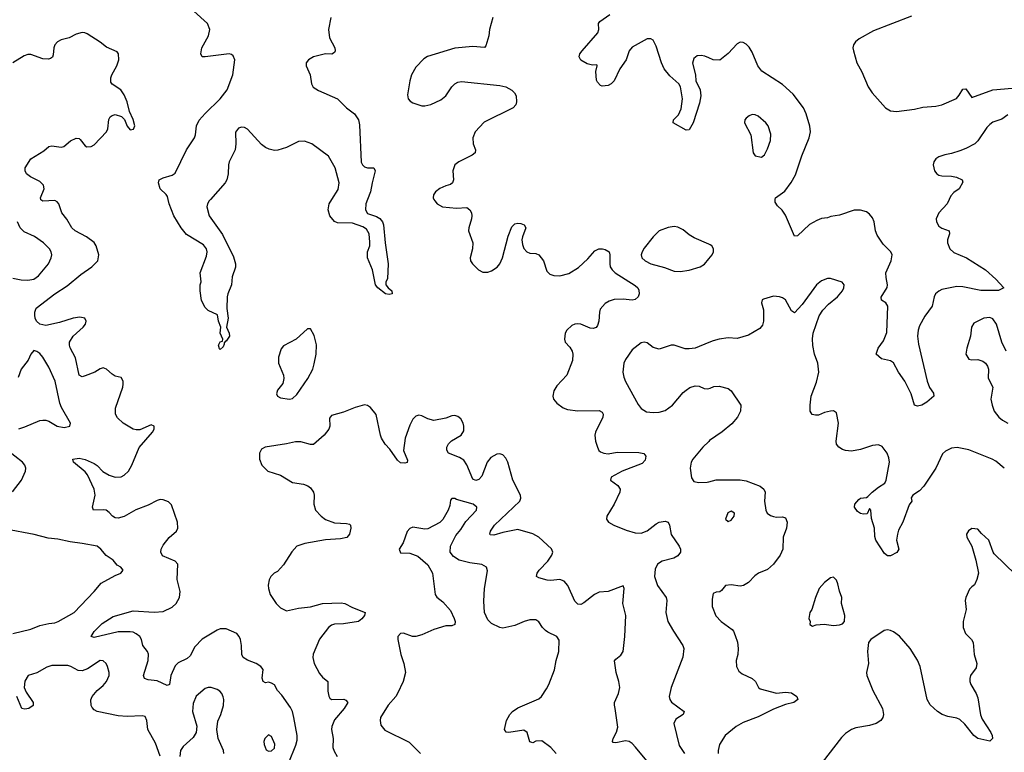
# Model space of a CAD drawing. Header units: inches. Extents: x 1839270 to 1929235, y 762242 to 910350.
# Tile 30 of 256: x 1845415 to 1851967, y 796318 to 801196. Entities that reach past the tile are written whole.
import ezdxf

# ---------------------------------------------------------------- set-up
doc = ezdxf.new("R2010")
doc.units = ezdxf.units.IN
doc.header["$MEASUREMENT"] = 0
for name, color, linetype in [('B8749', 7, 'Continuous'), ('B8759', 7, 'Continuous'), ('B8840', 7, 'Continuous'), ('B8850', 7, 'Continuous')]:
    doc.layers.add(name, color=color, linetype=linetype)

msp = doc.modelspace()

# ---------------------------------------------------------------- linework, layer by layer
at = {"layer": 'B8749', "color": 5}
for points, elevation in [([(1847206.7, 796250), (1847253.3, 796366.7), (1847260.7, 796399.3), (1847261.5, 796430), (1847240.2, 796550), (1847229.8, 796590), (1847217.4, 796617.4), (1847159.6, 796699.6), (1847129.9, 796729.9), (1847110, 796767.2), (1847090, 796779.4), (1847070, 796784.8), (1847050, 796781), (1847035.6, 796790), (1847028.7, 796811.3), (1847034.3, 796870), (1847020.7, 796890), (1846988.8, 796908.8), (1846930, 796932.2), (1846902.6, 796950), (1846893.7, 796970), (1846890.9, 797029.1), (1846883.8, 797070), (1846876.4, 797090), (1846859.7, 797110), (1846790, 797140.3), (1846750, 797139.7), (1846730, 797132.2), (1846630, 797072.7), (1846579.7, 797020.3), (1846550, 796960.3), (1846530, 796943.7), (1846470, 796914.5), (1846450, 796894), (1846421.1, 796830), (1846411.3, 796768.7), (1846395.8, 796764.2), (1846330, 796795), (1846270, 796800.4), (1846245.6, 796810), (1846239.7, 796830), (1846269.1, 796930), (1846272, 796972), (1846266.2, 796990), (1846235.1, 797030), (1846226.2, 797070), (1846214.5, 797090), (1846190, 797107.8), (1846170, 797117.3), (1846150, 797119.9), (1846070, 797119.5), (1845910, 797083.1), (1845889.6, 797089.6), (1845910, 797121.6), (1845963.4, 797176.6), (1846037.3, 797222.8), (1846170, 797259.6), (1846309.2, 797250.8), (1846370, 797256.3), (1846430, 797283.8), (1846456.8, 797310), (1846478.5, 797350), (1846483.9, 797390), (1846462.4, 797470), (1846468.2, 797570), (1846450, 797591.2), (1846366.1, 797626.1), (1846354.7, 797650), (1846356.8, 797670), (1846370, 797697), (1846410, 797748.8), (1846457.7, 797790), (1846467.2, 797810), (1846465.3, 797850), (1846425, 797965), (1846405.4, 797985.4), (1846370, 797999.7), (1846350, 798001.8), (1846330, 797995.7), (1846270, 797964.5), (1846187.5, 797932.5), (1846110, 797888.9), (1846070, 797878.2), (1846050, 797879.8), (1846031.6, 797890), (1846010, 797915.8), (1845990, 797930.9), (1845970, 797933.8), (1845906, 797930), (1845900.4, 797950), (1845918.4, 798030), (1845911.6, 798070), (1845866.7, 798166.7), (1845850, 798186), (1845772.7, 798250), (1845769.3, 798270), (1845810, 798277.3), (1845850, 798268.1), (1845910, 798242.3), (1845930, 798228.4), (1845969, 798189), (1846010, 798163.8), (1846050, 798150.7), (1846090, 798152.6), (1846110, 798162.6), (1846139.1, 798190), (1846161, 798230), (1846210, 798348.4), (1846299.7, 798450), (1846309.6, 798470), (1846309.4, 798489.4), (1846290, 798498.4), (1846213.5, 798466.5), (1846190, 798464.4), (1846170, 798469.7), (1846103.1, 798510), (1846064.9, 798545), (1846053.6, 798570), (1846052.7, 798610), (1846101.6, 798750), (1846104.5, 798770), (1846102.7, 798790), (1846090, 798813.2), (1846050, 798823.7), (1846030, 798836), (1845993.2, 798870), (1845970, 798878), (1845950, 798872.3), (1845914.8, 798850), (1845850, 798824.9), (1845830, 798819.4), (1845811.2, 798830), (1845785.5, 798945.5), (1845750.5, 799010.5), (1845746, 799030), (1845747.6, 799050), (1845770.4, 799089.6), (1845837.7, 799150), (1845853.5, 799170), (1845857.4, 799190), (1845848.2, 799208.2), (1845814.7, 799214.7), (1845770.8, 799210), (1845679.8, 799180.2), (1845590, 799160.8), (1845549.9, 799169.9), (1845528, 799190), (1845519.1, 799210), (1845516.5, 799230), (1845516.4, 799250), (1845525.3, 799274.7), (1845649.9, 799370.1), (1845730, 799423.8), (1845821, 799499), (1845894.5, 799550), (1845934, 799590), (1845941.3, 799630), (1845924.4, 799690), (1845910, 799713), (1845859.6, 799750), (1845784.7, 799790), (1845761.3, 799810), (1845728.5, 799868.5), (1845695.1, 799910), (1845675.6, 799970), (1845664.4, 799984.4), (1845650, 799992), (1845570, 799988.3), (1845556.4, 799996.4), (1845555.5, 800000)], 620), ([(1846685, 800000), (1846676.3, 799990), (1846664.5, 799970), (1846659.7, 799950), (1846675.2, 799890), (1846765.3, 799765.3), (1846838.3, 799618.3), (1846850.2, 799569.8), (1846851.3, 799548.7), (1846830, 799484), (1846824.5, 799430), (1846799.3, 799370), (1846795.8, 799350), (1846793.9, 799273.9), (1846801.5, 799210), (1846792, 799150), (1846808.8, 799110), (1846811.2, 799088.8), (1846790, 799056), (1846784, 799056), (1846774.8, 799045.2), (1846776.3, 799036.3), (1846770, 799019), (1846750, 798999.3), (1846744.9, 799004.9), (1846738.7, 799030), (1846750, 799050.7), (1846764, 799056), (1846766.6, 799070), (1846749.6, 799110), (1846753.2, 799150), (1846736.9, 799190), (1846731.5, 799231.5), (1846670, 799260.9), (1846650, 799279.3), (1846625.9, 799325.9), (1846615.1, 799390), (1846615.6, 799430), (1846622, 799450), (1846616.2, 799510), (1846657.2, 799622.8), (1846661.8, 799650), (1846658.8, 799670), (1846637.4, 799697.4), (1846525.8, 799765.8), (1846490, 799809.8), (1846439.9, 799890), (1846410.5, 799970), (1846402.9, 800000)], 580), ([(1847729.9, 800000), (1847717.8, 799970), (1847716.5, 799930), (1847730, 799905.3), (1847790, 799885.7), (1847811.6, 799871.6), (1847828.4, 799850), (1847835.8, 799830), (1847846.7, 799710), (1847866.8, 799570), (1847862, 799470), (1847852, 799450), (1847851.3, 799430), (1847866.8, 799410), (1847891.3, 799390), (1847894, 799370), (1847874.3, 799365.7), (1847849.7, 799370), (1847797.4, 799410), (1847783.5, 799430), (1847762.2, 799530), (1847729.9, 799610), (1847729.5, 799650), (1847744.3, 799690), (1847745, 799715), (1847740.2, 799770), (1847722.5, 799802.5), (1847697.5, 799817.5), (1847630, 799842.6), (1847530, 799844.5), (1847510, 799853.7), (1847478.5, 799890), (1847468.5, 799930), (1847473.9, 799970), (1847492.5, 800000)], 580), ([(1848171.8, 800000), (1848176.5, 799990), (1848194, 799970), (1848227.7, 799950), (1848321.8, 799941.8), (1848390, 799945.3), (1848411.4, 799930), (1848421.3, 799910), (1848424.7, 799890), (1848422.4, 799870), (1848402.6, 799810), (1848401.1, 799790), (1848430.3, 799710), (1848427.4, 799670), (1848412.9, 799610), (1848414.6, 799590), (1848427.2, 799570), (1848467.2, 799530), (1848496, 799516), (1848530, 799515.6), (1848555.6, 799524.4), (1848591.9, 799548), (1848610, 799571.8), (1848626.9, 799610), (1848666.1, 799753.9), (1848690, 799818), (1848710, 799837.6), (1848730, 799842), (1848750, 799840.3), (1848771.4, 799831.4), (1848782, 799810), (1848759.7, 799750), (1848756.9, 799730), (1848760.5, 799700.5), (1848770, 799673), (1848790.3, 799650.3), (1848810, 799642.4), (1848850, 799640.4), (1848870.5, 799630), (1848899.5, 799590), (1848922.3, 799522.3), (1848941.7, 799501.7), (1848970, 799492), (1849010, 799490.3), (1849070, 799507.4), (1849134.3, 799545.7), (1849195.4, 799604.6), (1849242, 799658), (1849269.4, 799670), (1849293.4, 799670), (1849310, 799665.9), (1849336.5, 799650), (1849341.8, 799630), (1849341.2, 799570), (1849345.2, 799550), (1849356.5, 799530), (1849378, 799510), (1849510, 799427.1), (1849528, 799410), (1849535, 799395), (1849536.3, 799370), (1849529.5, 799350.5), (1849510, 799332.4), (1849490, 799328.4), (1849430, 799336.5), (1849370, 799332.6), (1849336.7, 799323.3), (1849310, 799306.2), (1849278.6, 799270), (1849272.2, 799250), (1849269.2, 799190), (1849260, 799160), (1849250, 799146.3), (1849230, 799140.9), (1849210, 799142.5), (1849150, 799168.8), (1849130, 799172.2), (1849110, 799169.8), (1849090, 799159.3), (1849055.6, 799130), (1849044.9, 799110), (1849039.5, 799070), (1849044.4, 799050), (1849075.5, 799015.5), (1849090.2, 798990.2), (1849094.9, 798970), (1849092.7, 798927.3), (1849054.9, 798830), (1848990, 798758), (1848970, 798725.2), (1848962.6, 798690), (1848967.2, 798670), (1848990, 798642.4), (1849032.4, 798612.4), (1849059.9, 798599.9), (1849130, 798591.3), (1849270, 798594.3), (1849290, 798583), (1849296.9, 798570), (1849296.1, 798550), (1849246, 798450), (1849242.4, 798430), (1849246.9, 798390), (1849259.1, 798350), (1849268.4, 798328.4), (1849278.9, 798318.9), (1849301, 798310), (1849330, 798306.7), (1849390, 798316), (1849535.3, 798315.3), (1849568.1, 798308.1), (1849580.9, 798290), (1849576.7, 798263.3), (1849557.6, 798242.4), (1849424, 798190), (1849351, 798150), (1849346, 798130), (1849394.9, 798094.9), (1849410.4, 798070), (1849408.4, 798050), (1849371, 797970), (1849322.4, 797890), (1849320.3, 797870), (1849332, 797850), (1849368.2, 797830), (1849450, 797798.3), (1849510, 797780.2), (1849550, 797776.5), (1849590, 797792.4), (1849650, 797839.6), (1849670, 797850.2), (1849710, 797856.4), (1849730, 797850.5), (1849739.5, 797830), (1849749.2, 797769.2), (1849803.7, 797690), (1849812, 797670), (1849812.4, 797650), (1849794, 797626), (1849767.3, 797610), (1849689.3, 797590.7), (1849659.5, 797570), (1849643.1, 797536.9), (1849639.4, 797490), (1849658.5, 797430), (1849716.8, 797350), (1849721.7, 797330), (1849713.9, 797250), (1849727.9, 797190), (1849764.5, 797124.5), (1849827, 797030), (1849833.4, 797010), (1849827.5, 796952.5), (1849749.1, 796750.9), (1849737.6, 796690), (1849741.6, 796670), (1849752, 796652), (1849837.3, 796590), (1849830.5, 796570), (1849782, 796538), (1849766.7, 796510), (1849803.5, 796363.5), (1849839.6, 796310)], 620), ([(1845370, 799475.5), (1845424.3, 799464.3), (1845470, 799461.3), (1845510, 799469.2), (1845540.5, 799490), (1845606.6, 799570), (1845625.1, 799610), (1845628.2, 799630), (1845624, 799650), (1845612.8, 799670), (1845572.6, 799710), (1845512.7, 799752.7), (1845444.7, 799784.7), (1845418.2, 799810), (1845401.1, 799850)], 640), ([(1850000, 799702.3), (1849903.8, 799743.8), (1849870, 799764.5), (1849830, 799798), (1849795.3, 799815.3), (1849770, 799818.4), (1849730, 799813.6), (1849670, 799789.6), (1849630.4, 799750), (1849570, 799674.5), (1849556.4, 799650), (1849550.4, 799630), (1849555.5, 799610), (1849576.3, 799590), (1849614, 799570), (1849705.6, 799545.6), (1849770, 799522.8), (1849810, 799519), (1849870, 799528.8), (1849942, 799550), (1849971.3, 799568.7), (1850000, 799603)], 640), ([(1850000, 799046.1), (1849910.2, 799009.8), (1849870, 799003.9), (1849844.1, 799004.1), (1849770, 799028.2), (1849750, 799029.7), (1849670, 799002.9), (1849630, 799014.5), (1849590, 799043.7), (1849570, 799049.5), (1849550, 799043.7), (1849490, 798997.6), (1849445.2, 798934.8), (1849435.6, 798910), (1849429, 798849), (1849435.1, 798815.1), (1849446.8, 798786.8), (1849530, 798633.4), (1849550, 798607.7), (1849585.5, 798585.5), (1849630, 798581.1), (1849670, 798583.1), (1849710, 798594.9), (1849758.7, 798630), (1849830, 798713.4), (1849850, 798730.6), (1849873.4, 798746.6), (1849910, 798758.4), (1849936.2, 798756.2), (1849970, 798741.3), (1849990, 798738.7), (1850000, 798740.3)], 640), ([(1845410, 798472.7), (1845450, 798484.4), (1845550, 798527.3), (1845570, 798530.7), (1845590, 798530.7), (1845610, 798524), (1845664.7, 798490), (1845710, 798480.5), (1845748, 798490), (1845754, 798510), (1845693.3, 798613.3), (1845683, 798643), (1845651, 798790), (1845610, 798883.7), (1845570, 798949.5), (1845550, 798973.3), (1845530, 798987), (1845510, 798992.7), (1845490, 798969.3), (1845471.6, 798930), (1845425.5, 798870), (1845405.9, 798814.1)], 640), ([(1849610, 796235.8), (1849512.9, 796352.9), (1849490, 796377.7), (1849470.6, 796390.6), (1849445.6, 796394.4), (1849381.3, 796381.3), (1849364, 796384), (1849359.5, 796390), (1849364.7, 796410), (1849387.2, 796452.8), (1849395.3, 796484.7), (1849378.4, 796610), (1849371.9, 796631.9), (1849373.3, 796650), (1849400.3, 796710), (1849407.4, 796750), (1849402, 796790), (1849383.5, 796850), (1849373.4, 796926.6), (1849381.5, 796938.5), (1849414.8, 796965.2), (1849429.8, 796990), (1849441.8, 797090), (1849449, 797230), (1849427.8, 797310), (1849437.4, 797410), (1849430, 797426), (1849330, 797389.7), (1849270, 797384.2), (1849240.9, 797370), (1849170, 797313.5), (1849150, 797303.1), (1849130, 797305.4), (1849110, 797323.6), (1849063.1, 797430), (1849038.1, 797458.1), (1849010, 797468.3), (1848950, 797462.4), (1848925.4, 797465.4), (1848870, 797479.5), (1848853.2, 797490), (1848858.4, 797510), (1848871.6, 797530), (1848930, 797590.4), (1848955.8, 797630), (1848962.2, 797650), (1848954.1, 797674.1), (1848870, 797750.8), (1848830, 797771.9), (1848730, 797801.4), (1848630, 797782.9), (1848570, 797764.6), (1848545.7, 797765.7), (1848542.4, 797770), (1848548.9, 797790), (1848574.8, 797830), (1848742.2, 797990), (1848750.7, 798010), (1848748, 798030), (1848695.9, 798130), (1848664.3, 798250), (1848650, 798277.6), (1848630, 798298.2), (1848610, 798306.3), (1848590, 798304.4), (1848550, 798280.3), (1848526.6, 798250), (1848490, 798156.4), (1848470, 798135.5), (1848450, 798127.4), (1848430, 798138), (1848390, 798232.6), (1848370, 798262.4), (1848342, 798282), (1848268.5, 798310), (1848256.8, 798330), (1848257.5, 798350), (1848267.5, 798372.5), (1848288, 798392), (1848352.5, 798430), (1848370, 798459.1), (1848371.1, 798490), (1848365.2, 798510), (1848350, 798539.7), (1848330, 798555.3), (1848310, 798560.3), (1848290, 798558.9), (1848250, 798543.7), (1848170, 798528.6), (1848130, 798538), (1848090, 798559.5), (1848070, 798562.9), (1848050, 798557), (1848030, 798537), (1848010, 798497), (1847979, 798410), (1847968.4, 798328.4), (1847995.5, 798264.5), (1847992.3, 798247.7), (1847977.5, 798242.5), (1847950, 798246.8), (1847930, 798263.9), (1847877.1, 798337.1), (1847847.3, 798370), (1847822.9, 798410), (1847816.5, 798430), (1847787.5, 798567.5), (1847750, 798615.1), (1847730, 798627), (1847710, 798631.8), (1847646.6, 798613.4), (1847570, 798583.7), (1847490, 798562), (1847476, 798544), (1847478, 798490), (1847472.7, 798470), (1847441.6, 798430), (1847370, 798368), (1847350, 798368.2), (1847286.3, 798386.3), (1847250, 798386.2), (1847190, 798372), (1847049.2, 798350.8), (1847023.9, 798336.1), (1847010.3, 798310), (1847010.3, 798270), (1847026.3, 798230), (1847066.4, 798190), (1847150, 798163.9), (1847230, 798114), (1847303, 798103), (1847332.3, 798092.3), (1847350, 798079.3), (1847370, 798050.7), (1847374.9, 798030), (1847373.4, 797970), (1847383.1, 797930), (1847420.3, 797890), (1847450, 797869.2), (1847510, 797846.9), (1847590, 797842.3), (1847610, 797837.1), (1847617.1, 797830), (1847618.9, 797810), (1847610.3, 797770), (1847591.1, 797748.9), (1847550, 797740.3), (1847450, 797733.6), (1847311.5, 797708.5), (1847259.1, 797690), (1847227, 797653), (1847170, 797565.6), (1847130, 797522.9), (1847107.7, 797510), (1847086, 797490), (1847074.3, 797465.7), (1847069, 797431), (1847070.3, 797410), (1847082.8, 797370), (1847120.8, 797310), (1847150, 797280.8), (1847190, 797259.6), (1847270, 797277.4), (1847350, 797286.4), (1847430, 797308.8), (1847553.4, 797313.4), (1847578, 797310), (1847630, 797282), (1847714, 797250), (1847710, 797229.3), (1847692.8, 797207.2), (1847670.2, 797189.8), (1847570, 797174.5), (1847510, 797170.8), (1847490, 797163.8), (1847470.3, 797150), (1847410, 797072.3), (1847368.3, 796971.7), (1847364.7, 796950), (1847374.7, 796910), (1847410, 796843.1), (1847430, 796819.5), (1847466.4, 796790), (1847466.1, 796726.1), (1847471.5, 796691.6), (1847478.3, 796678.3), (1847490, 796668.9), (1847571.2, 796671.2), (1847586.1, 796666.1), (1847599.5, 796650), (1847575.2, 796610), (1847510, 796535.1), (1847491.5, 796490), (1847490.2, 796470), (1847500.2, 796410), (1847499.6, 796350), (1847506.9, 796326.9), (1847528, 796290)], 620), ([(1850000, 798388.4), (1849960.4, 798350), (1849893.7, 798270), (1849882.8, 798250), (1849876, 798210), (1849884.8, 798144.8), (1849901.7, 798121.7), (1849934.9, 798114.9), (1849990, 798117.3), (1850000, 798119.8)], 640), ([(1845367, 798053), (1845426.2, 798130), (1845453.7, 798190), (1845456.4, 798210), (1845449.7, 798230), (1845434.3, 798250), (1845331.3, 798330)], 640), ([(1848983.7, 796310), (1848949.4, 796350), (1848890, 796395.1), (1848850, 796391.6), (1848830, 796380.7), (1848810, 796389), (1848791.6, 796450), (1848770, 796465.1), (1848669.6, 796449.6), (1848652.1, 796452.1), (1848642, 796470), (1848654.7, 796530), (1848677.4, 796570), (1848694.7, 796590), (1848730, 796615.3), (1848870, 796673.8), (1848886.2, 796690), (1848919.9, 796740.1), (1848936.9, 796770), (1848972.9, 796867.1), (1848984.4, 796930), (1849002.4, 796990), (1849003.9, 797063.9), (1848989.6, 797090), (1848930, 797117.2), (1848913, 797130), (1848894, 797150), (1848870, 797187.6), (1848850, 797200.5), (1848810, 797199.3), (1848770.8, 797190), (1848710, 797162.2), (1848630, 797145.1), (1848609.7, 797149.6), (1848555.6, 797175.6), (1848530, 797199.3), (1848508.4, 797250), (1848503.8, 797323.8), (1848508.3, 797410), (1848527, 797527), (1848521.6, 797550), (1848489.8, 797569.8), (1848410, 797579), (1848338.6, 797598.6), (1848301, 797621), (1848278.4, 797650), (1848282.6, 797690), (1848318.2, 797761.8), (1848350, 797801.6), (1848383.8, 797856.2), (1848455.1, 797930), (1848458, 797950), (1848433.2, 797970), (1848321.4, 798001.4), (1848310, 798009.3), (1848290.9, 798009.1), (1848282, 797998), (1848277.5, 797962.5), (1848266, 797930), (1848230, 797869.3), (1848211.5, 797848.5), (1848130, 797806.3), (1848110, 797804.2), (1848030, 797817), (1848010, 797809.2), (1847992.4, 797787.6), (1847966.4, 797713.6), (1847940.7, 797670), (1847950, 797646.8), (1848010, 797644.4), (1848063.8, 797623.8), (1848130, 797567.3), (1848163, 797510), (1848180.4, 797370), (1848191.7, 797351.7), (1848230, 797319.3), (1848281.8, 797261.8), (1848307.2, 797210), (1848312, 797190), (1848310.4, 797170), (1848290, 797160.5), (1848250, 797160.4), (1848170, 797136.1), (1848090, 797101.1), (1848050, 797089.6), (1848029.7, 797089.7), (1847970, 797111.6), (1847950, 797109.2), (1847930.8, 797090), (1847930.7, 797070), (1847950.4, 796970), (1847972.2, 796910), (1847983.1, 796850), (1847966.3, 796790), (1847929.1, 796710.9), (1847917, 796690), (1847867.1, 796632.9), (1847816.5, 796550), (1847812.6, 796530), (1847818, 796498), (1847845.3, 796465.3), (1848006.1, 796386.1), (1848082.4, 796310)], 640), ([(1845370.3, 797110.3), (1845490, 797138), (1845550, 797161.8), (1845610, 797176.9), (1845650, 797180.8), (1845670.7, 797189.3), (1845778, 797250), (1845910.7, 797389.3), (1845956.3, 797443.7), (1846050, 797494.9), (1846089, 797510), (1846104, 797530), (1846088.7, 797550), (1846063.3, 797563.3), (1846038, 797598), (1845990, 797629.5), (1845955.8, 797670), (1845930, 797691.1), (1845830, 797709.6), (1845750, 797718.9), (1845670, 797736.8), (1845603.6, 797743.6), (1845510.6, 797769.4), (1845323.6, 797803.6)], 640), ([(1846350, 796293.6), (1846319.2, 796379.2), (1846268.6, 796470), (1846262, 796530), (1846250, 796556.2), (1846230, 796561.6), (1846130, 796557.2), (1846070, 796562), (1845930, 796589.7), (1845910, 796600.7), (1845897, 796617), (1845890.9, 796630.9), (1845888.6, 796668.6), (1845897.6, 796690), (1845930, 796729.1), (1845970, 796763.6), (1845992.8, 796790), (1846009.7, 796830), (1846009.7, 796850), (1845998.9, 796890), (1845989.6, 796910), (1845970, 796927.6), (1845950, 796929.7), (1845865.3, 796874.7), (1845830, 796860.8), (1845803.9, 796863.9), (1845756.3, 796890), (1845735.9, 796895.9), (1845630, 796896.8), (1845594.8, 796885.2), (1845530, 796848.5), (1845471, 796829), (1845448.9, 796791.1), (1845445.9, 796750), (1845458.4, 796718.4), (1845505.5, 796650), (1845504.9, 796630), (1845476, 796610), (1845450, 796606), (1845429.3, 796610), (1845395.1, 796690)], 640), ([(1846773.3, 796310), (1846771.6, 796330), (1846736.4, 796410), (1846726.3, 796470), (1846733.5, 796526.5), (1846753, 796570), (1846772.2, 796630), (1846773.7, 796670), (1846770, 796688.7), (1846760.5, 796710), (1846746.1, 796726.1), (1846730, 796736.3), (1846690, 796749.6), (1846670, 796749.6), (1846650, 796742.9), (1846589, 796691), (1846570, 796644), (1846564.1, 796590), (1846592.7, 796492.7), (1846590.2, 796450), (1846570, 796416.4), (1846503.7, 796356.3), (1846485.8, 796330), (1846480.2, 796290)], 640)]:
    msp.add_lwpolyline(points, dxfattribs=dict(at, elevation=elevation))
for points, elevation in [([(1847350, 799138), (1847330, 799138), (1847254.4, 799070), (1847170, 799024.7), (1847156, 799004), (1847137.8, 798950), (1847136.2, 798910), (1847170.2, 798830.2), (1847172.8, 798807.2), (1847166.6, 798773.4), (1847130.7, 798730), (1847124.7, 798704.7), (1847130.8, 798690), (1847150, 798678), (1847210, 798670.6), (1847230, 798674), (1847258.9, 798701.1), (1847332.1, 798807.9), (1847365.1, 798870), (1847375.4, 798904.6), (1847388.6, 798970), (1847390.9, 799030.9), (1847374.7, 799094.7)], 620), ([(1847070, 796434.5), (1847045.5, 796410), (1847040.5, 796390), (1847042, 796370), (1847054.8, 796334.8), (1847070, 796326.8), (1847090, 796328.2), (1847110, 796344.9), (1847113, 796373), (1847090, 796424)], 640)]:
    msp.add_lwpolyline(points, close=True, dxfattribs=dict(at, elevation=elevation))
at = {"layer": 'B8759', "color": 5}
for points, elevation in [([(1851599.3, 800000), (1851586, 799970), (1851530.4, 799910), (1851514, 799870), (1851515.8, 799850), (1851530, 799822.4), (1851550, 799808.7), (1851598.8, 799790), (1851602.4, 799770), (1851589.1, 799730.9), (1851587.8, 799710), (1851605.3, 799670), (1851630, 799646.3), (1851714.8, 799610), (1851841, 799530), (1851910, 799467.7), (1851962.8, 799410), (1851927, 799393), (1851810, 799392.3), (1851690, 799417.7), (1851650, 799419.2), (1851550, 799399.1), (1851530, 799389.7), (1851509.2, 799370.8), (1851500.3, 799350), (1851486.7, 799290), (1851438, 799222), (1851402.7, 799157.3), (1851393.8, 799130), (1851390.2, 799090), (1851395.6, 799035.6), (1851454, 798790), (1851468, 798748), (1851495.5, 798710), (1851498.8, 798690), (1851450.5, 798649.5), (1851418, 798630), (1851390, 798623.7), (1851370, 798629.4), (1851346.1, 798706.2), (1851305.5, 798790), (1851262, 798850), (1851230, 798911.8), (1851210, 798925.6), (1851150, 798937.2), (1851114, 798970), (1851126.6, 799010), (1851162.7, 799057.3), (1851185.6, 799114.4), (1851192.4, 799290), (1851179.3, 799310), (1851149.7, 799329.7), (1851147.8, 799347.8), (1851187.7, 799412.3), (1851190.6, 799430), (1851179.8, 799479.8), (1851179.1, 799510), (1851215, 799590), (1851220.3, 799630), (1851212.2, 799650), (1851161, 799701), (1851121.8, 799761.8), (1851110.4, 799790), (1851101, 799850), (1851090, 799876.9), (1851070, 799900.9), (1851050, 799916.5), (1851010, 799928.9), (1850967.6, 799927.6), (1850870, 799894.3), (1850813, 799887), (1850790, 799878), (1850750, 799872), (1850719.9, 799860.1), (1850670, 799832.7), (1850590, 799757.2), (1850570, 799754), (1850510, 799894), (1850487.5, 799927.5), (1850456.6, 799956.6), (1850442, 799982), (1850443.1, 800000)], 620), ([(1850000, 799603), (1850022.7, 799630), (1850032.7, 799650), (1850032.7, 799670), (1850021.2, 799690), (1850010, 799698), (1850000, 799702.3)], 640), ([(1851966.9, 798210), (1851910, 798255.8), (1851885.1, 798270), (1851730, 798332), (1851652.8, 798347.2), (1851616.3, 798343.7), (1851576.3, 798323.7), (1851554.9, 798305.1), (1851510.4, 798210), (1851430.3, 798090), (1851401.5, 798058.5), (1851358.8, 798030), (1851347.7, 798012.3), (1851350.6, 797990), (1851333, 797967), (1851291.4, 797850), (1851263.4, 797796.6), (1851255.3, 797770), (1851250.3, 797730), (1851264.2, 797670), (1851251.9, 797648.1), (1851210, 797627.2), (1851190, 797627), (1851170, 797641.3), (1851111.2, 797730), (1851105.4, 797754.6), (1851102.9, 797810), (1851084, 797876), (1851079, 797930), (1851070, 797942), (1851054.8, 797905.2), (1851030, 797902.9), (1851010, 797907.8), (1850990, 797921.6), (1850969.6, 797950), (1850971.5, 797970), (1850998.4, 798001.6), (1851010, 798010.3), (1851050, 798015.5), (1851059.3, 798020.7), (1851087.6, 798050), (1851130, 798083.7), (1851172.7, 798110), (1851180.5, 798130), (1851201.7, 798250), (1851199.2, 798279.2), (1851188, 798310), (1851154.1, 798354.2), (1851130, 798366), (1851090, 798361), (1851010, 798334.5), (1850950, 798323.5), (1850910, 798326.9), (1850890, 798335.6), (1850866, 798350), (1850849.4, 798370), (1850847, 798390), (1850863.1, 798510), (1850850, 798579), (1850830, 798591.6), (1850810, 798589.6), (1850770, 798580.9), (1850730, 798563.7), (1850710, 798562.7), (1850687.7, 798567.7), (1850676, 798590), (1850674.5, 798630), (1850681.6, 798690), (1850717.8, 798782.2), (1850732.1, 798850), (1850725.3, 798910), (1850704, 798970), (1850692, 799028), (1850689.6, 799070.4), (1850694, 799110), (1850735.8, 799224.2), (1850758.6, 799261.4), (1850797.4, 799302.6), (1850856.9, 799350), (1850889.6, 799390), (1850899.6, 799410), (1850902, 799430), (1850887.8, 799447.8), (1850810, 799472.8), (1850790, 799472.6), (1850750, 799457.4), (1850717.6, 799430), (1850621.1, 799298.9), (1850570, 799243.7), (1850550, 799258), (1850510.7, 799330.7), (1850490, 799343.5), (1850470, 799351.2), (1850430, 799355.1), (1850364.7, 799335.3), (1850356, 799330), (1850350.8, 799310), (1850363.4, 799263.4), (1850364.4, 799190), (1850357.4, 799162.6), (1850340.7, 799139.3), (1850264.4, 799095.6), (1850190, 799073.1), (1850130, 799078.7), (1850070.2, 799069.8), (1850030, 799058.3), (1850000, 799046.1)], 640), ([(1851979.5, 798990), (1851949.7, 799049.7), (1851915.4, 799170), (1851890, 799205.1), (1851870, 799214.3), (1851831.3, 799210), (1851763.7, 799176.3), (1851748, 799150), (1851740.7, 799090), (1851717.3, 799010), (1851710.8, 798970), (1851730, 798936), (1851750, 798930.8), (1851790, 798933), (1851823.7, 798923.7), (1851842, 798910), (1851855.5, 798890), (1851862.4, 798870), (1851860.4, 798810), (1851890.5, 798750), (1851878, 798670), (1851884.9, 798630), (1851899.6, 798590), (1851930.3, 798550), (1851954.4, 798530), (1851990, 798510.3)], 640), ([(1850000, 798740.3), (1850010, 798742), (1850033.4, 798753.4), (1850070, 798756.3), (1850130, 798740.5), (1850150, 798724.9), (1850214, 798630), (1850210.6, 798590), (1850190.4, 798550), (1850154.3, 798505.7), (1850090, 798451.2), (1850005.9, 798394.1), (1850000, 798388.4)], 640), ([(1850000, 798119.8), (1850050, 798132.4), (1850210, 798133.4), (1850250, 798124.9), (1850342, 798090), (1850366, 798070), (1850374.8, 798050), (1850370.5, 797989.5), (1850379.5, 797930), (1850388.4, 797910), (1850410, 797895.3), (1850430, 797888.8), (1850450, 797884.2), (1850490, 797886), (1850510, 797879.1), (1850522.4, 797850), (1850518, 797810), (1850494.4, 797750), (1850493, 797670), (1850474.9, 797630), (1850430, 797571.6), (1850390, 797535.8), (1850330.7, 797510), (1850306.7, 797493.3), (1850264, 797450), (1850230.3, 797429.7), (1850210, 797425.6), (1850150, 797432.7), (1850110.8, 797429.2), (1850084.9, 797395.1), (1850073.2, 797386.8), (1850050, 797384), (1850030, 797375.3), (1850022, 797338), (1850023.8, 797290), (1850046.5, 797226.5), (1850082.4, 797190), (1850155.5, 797135.5), (1850164.8, 797124.8), (1850176.9, 797096.9), (1850191.2, 797051.2), (1850196.5, 797010), (1850192.8, 796970), (1850182.6, 796930), (1850184.4, 796890), (1850199.5, 796859.5), (1850221.6, 796841.6), (1850290, 796808.7), (1850310.4, 796790), (1850330.3, 796750.3), (1850341.8, 796741.8), (1850450, 796711.3), (1850510, 796717.8), (1850550, 796714.3), (1850585.5, 796690), (1850593.4, 796670), (1850566, 796650), (1850510, 796636.1), (1850430, 796606.2), (1850330, 796555), (1850230, 796515.9), (1850182, 796490), (1850110.4, 796430), (1850072.4, 796370), (1850062.6, 796330), (1850061.7, 796310)], 640), ([(1852041.3, 797501.3), (1851900.1, 797640.1), (1851891.6, 797651.6), (1851862.7, 797730), (1851814.2, 797774.2), (1851790, 797804), (1851750, 797809), (1851727.9, 797792.1), (1851714.8, 797770), (1851717.3, 797750), (1851750.4, 797690.4), (1851777.6, 797597.6), (1851794, 797510), (1851784, 797470), (1851767.5, 797432.5), (1851750, 797421.2), (1851736.1, 797403.9), (1851710.5, 797350), (1851705.5, 797330), (1851712.2, 797270), (1851692.7, 797190), (1851692.4, 797150), (1851708, 797110), (1851747.7, 797070), (1851760.5, 797050), (1851766.4, 796970), (1851784.4, 796910), (1851778.7, 796881.3), (1851742, 796830), (1851736.3, 796810), (1851738, 796790), (1851743.8, 796770), (1851778.4, 796710), (1851790, 796681), (1851807.5, 796567.5), (1851819.6, 796539.6), (1851876, 796450), (1851886, 796430), (1851887.3, 796410), (1851870, 796392.7), (1851790, 796411.3), (1851763, 796430), (1851705, 796505), (1851670, 796536.2), (1851650, 796545.1), (1851590, 796555.8), (1851553.2, 796570), (1851522.7, 796590), (1851473.4, 796633.4), (1851454, 796670), (1851407, 796890), (1851390, 796932.8), (1851339.8, 797010), (1851270, 797091.1), (1851230, 797119.7), (1851210, 797128.3), (1851190, 797132.8), (1851167.3, 797130), (1851078.8, 797070), (1851062.8, 797050), (1851057.3, 796990), (1851064, 796910), (1851050.4, 796850), (1851052.4, 796830), (1851091.8, 796730), (1851156.4, 796610), (1851163.8, 796570), (1851158, 796550), (1851145.5, 796530), (1851114.8, 796510), (1851070, 796497.2), (1850979.2, 796480.8), (1850950, 796469.7), (1850910, 796443.5), (1850883, 796417), (1850754.4, 796250)], 660)]:
    msp.add_lwpolyline(points, dxfattribs=dict(at, elevation=elevation))
for points, elevation in [([(1850150, 797924), (1850127.5, 797912.5), (1850111.3, 797870), (1850130, 797856), (1850150, 797864.9), (1850169, 797890), (1850172.3, 797910)], 640), ([(1850830, 797483.7), (1850810, 797479.5), (1850770.7, 797450), (1850735.5, 797410), (1850710, 797348.7), (1850685.5, 797270), (1850673.4, 797250), (1850666, 797210), (1850674.8, 797190), (1850672, 797170), (1850690, 797158), (1850713.8, 797166.2), (1850767.8, 797172.2), (1850830, 797162), (1850870, 797166), (1850890, 797174), (1850903.7, 797190), (1850906, 797230), (1850883.7, 797310), (1850886.6, 797350), (1850871.1, 797391.1), (1850860.1, 797440.1), (1850850, 797465.2)], 660)]:
    msp.add_lwpolyline(points, close=True, dxfattribs=dict(at, elevation=elevation))
at = {"layer": 'B8840', "color": 5}
for points, elevation in [([(1846402.9, 800000), (1846398.3, 800018.3), (1846390, 800031.8), (1846349.7, 800069.6), (1846339.3, 800110), (1846342.7, 800130), (1846370, 800143.1), (1846430, 800160.2), (1846450, 800174.9), (1846524.2, 800330), (1846577.6, 800410), (1846584.6, 800430), (1846591.8, 800490), (1846610, 800526.9), (1846648.5, 800571.5), (1846748.1, 800670), (1846796.1, 800730), (1846832.7, 800830), (1846847.1, 800930), (1846836.2, 800956.2), (1846825.5, 800965.5), (1846809.8, 800969.8), (1846650, 800948.5), (1846629.3, 800950), (1846620.5, 800970), (1846627.2, 801010), (1846671.1, 801090), (1846680.5, 801130), (1846665.6, 801170), (1846574, 801254)], 580), ([(1847484.8, 801210), (1847468.8, 801130), (1847476.3, 801076.3), (1847512.9, 801010), (1847514.9, 800990), (1847510, 800977.2), (1847492.6, 800967.4), (1847450, 800968.8), (1847370, 800948.8), (1847337, 800930), (1847320.3, 800910), (1847320.8, 800890), (1847347.4, 800830), (1847357.8, 800770), (1847368.1, 800748.1), (1847404, 800724), (1847530.1, 800670.1), (1847590, 800610.2), (1847643.2, 800570), (1847669.3, 800530), (1847675.5, 800495.5), (1847688.1, 800248.1), (1847695.8, 800230), (1847710, 800215.8), (1847730, 800209), (1847771, 800210), (1847781.5, 800190), (1847759.8, 800110), (1847750.2, 800050), (1847729.9, 800000)], 580), ([(1848562.3, 801210), (1848541.1, 801130), (1848537.6, 801090), (1848517, 801023), (1848507.9, 801012.1), (1848430, 801018.4), (1848310, 801006.6), (1848129.2, 800950.8), (1848104.3, 800935.7), (1848050, 800879.7), (1848022.2, 800830), (1848010.3, 800790.3), (1847995.8, 800695.8), (1848001.1, 800670), (1848013.4, 800653.4), (1848030, 800642.3), (1848090, 800623.2), (1848110, 800622.4), (1848150, 800631.1), (1848216.5, 800663.5), (1848250, 800690.3), (1848289.8, 800750.2), (1848309.8, 800770.2), (1848330, 800780.3), (1848354.9, 800785.1), (1848610, 800757.4), (1848650, 800748.7), (1848690, 800728.2), (1848708.2, 800710), (1848717.6, 800690), (1848721.6, 800650), (1848715.5, 800630), (1848698, 800610), (1848506.3, 800513.7), (1848445.7, 800450), (1848430.3, 800409.7), (1848433.4, 800370), (1848448.4, 800330), (1848445.5, 800310), (1848425.1, 800294.9), (1848336.3, 800250), (1848310.5, 800230), (1848297.6, 800190), (1848301.3, 800130), (1848294.4, 800110), (1848280.6, 800099.4), (1848250, 800091.1), (1848210, 800072.6), (1848181.6, 800050), (1848168.5, 800030), (1848167.2, 800010), (1848171.8, 800000)], 620), ([(1850000, 800941.6), (1849973.4, 800953.4), (1849950, 800958.7), (1849923.7, 800956.3), (1849901.2, 800938.8), (1849892.3, 800907.7), (1849911.5, 800830), (1849913.4, 800790), (1849943.2, 800730), (1849948.4, 800690), (1849938.4, 800641.6), (1849896.4, 800510), (1849870, 800464), (1849850, 800461.2), (1849764, 800510), (1849765.2, 800530), (1849798.2, 800561.8), (1849816.9, 800603.1), (1849824.9, 800670), (1849812.7, 800750), (1849801.5, 800770), (1849741.6, 800821.6), (1849703.2, 800870), (1849685, 800910), (1849650, 801019.3), (1849630, 801059.3), (1849614, 801070), (1849590, 801069.5), (1849490, 801014.5), (1849471.6, 800988.4), (1849450.3, 800930), (1849408.7, 800870), (1849370, 800789.2), (1849350.4, 800769.6), (1849330, 800758), (1849290, 800753.2), (1849279.3, 800759.3), (1849260.1, 800780.1), (1849254.2, 800794.2), (1849249.1, 800850.9), (1849258, 800890), (1849255.3, 800895.3), (1849226, 800894), (1849190, 800902.7), (1849150, 800926), (1849137, 800950), (1849142.9, 800970), (1849156.9, 800990), (1849263, 801110), (1849268.2, 801130), (1849266.2, 801170), (1849275.4, 801184.6), (1849343, 801230)], 620), ([(1845555.5, 800000), (1845552.9, 800010), (1845577.6, 800070), (1845573.6, 800093.6), (1845550, 800119.8), (1845487.6, 800150), (1845461.1, 800170), (1845451, 800190), (1845450.9, 800210), (1845490, 800270.9), (1845576.3, 800323.7), (1845610, 800351.7), (1845630, 800355.8), (1845690, 800347.2), (1845707.9, 800352.1), (1845752.8, 800390), (1845790, 800407.9), (1845810, 800404.6), (1845818.2, 800398.2), (1845850, 800355.8), (1845862.8, 800350), (1845890, 800351.4), (1845910, 800362.8), (1845993, 800450), (1846001.1, 800470), (1846008.6, 800531.4), (1846017.6, 800550), (1846030, 800559.5), (1846050, 800565.3), (1846092, 800552.1), (1846112.5, 800532.5), (1846130, 800487.3), (1846150, 800462), (1846171.8, 800468.2), (1846180.5, 800490), (1846170, 800532.7), (1846146.2, 800586.2), (1846129.8, 800650), (1846110, 800696.2), (1846088, 800730), (1846030, 800766.3), (1846021.3, 800781.3), (1846022.3, 800810), (1846029.1, 800830), (1846060.5, 800890), (1846074.3, 800930), (1846073.5, 800970), (1846063.3, 800983.3), (1845993.6, 801013.6), (1845950, 801047.8), (1845863.3, 801103.3), (1845849.6, 801109.6), (1845830, 801111.2), (1845790, 801101), (1845744.5, 801075.5), (1845690, 801061.4), (1845666.7, 801050), (1845648.8, 801030), (1845641.7, 801010), (1845638.3, 800961.7), (1845632.4, 800947.6), (1845620.9, 800939.1), (1845605.7, 800934.3), (1845570, 800936), (1845490, 800964.7), (1845470, 800964.7), (1845445.1, 800954.9), (1845370, 800909.6)], 620), ([(1847492.5, 800000), (1847533.7, 800066.3), (1847541.4, 800110), (1847515.3, 800210), (1847470, 800286.8), (1847359.6, 800370), (1847310, 800387.1), (1847270, 800384.7), (1847190, 800344.5), (1847132.3, 800327.7), (1847110, 800325.6), (1847075.2, 800335.2), (1847050, 800345.6), (1847024.4, 800364.4), (1846930, 800467.8), (1846910, 800477.7), (1846890, 800479.7), (1846870, 800474), (1846851.8, 800448.2), (1846852.9, 800370), (1846847.9, 800330), (1846809.1, 800249.1), (1846804.1, 800230), (1846803, 800170), (1846794, 800130), (1846781.6, 800110), (1846685, 800000)], 580)]:
    msp.add_lwpolyline(points, dxfattribs=dict(at, elevation=elevation))
at = {"layer": 'B8850', "color": 5, "elevation": 620}
for points in [[(1851350, 801219.8), (1851097.3, 801122.7), (1851000.4, 801070), (1850977.6, 801050), (1850963.7, 801030), (1850959.5, 801010), (1850962.3, 800990), (1850986, 800910), (1851018.3, 800850), (1851060.9, 800750), (1851087.2, 800710), (1851175.8, 800610), (1851210.2, 800590.2), (1851250, 800585.4), (1851370, 800601.6), (1851425.6, 800614.4), (1851510, 800621.2), (1851550, 800629.2), (1851648.8, 800671.2), (1851667.1, 800692.9), (1851690, 800734.9), (1851710, 800735.8), (1851750, 800679.1), (1851890, 800729.1), (1852019.5, 800740.5)], [(1850443.1, 800000), (1850443.7, 800010), (1850505.3, 800054.7), (1850547.8, 800112.2), (1850577, 800163), (1850618.4, 800290), (1850668.9, 800410), (1850676.2, 800450), (1850672.5, 800487.5), (1850647.5, 800570), (1850629.8, 800610), (1850560.7, 800700.7), (1850490, 800765.1), (1850353.8, 800853.8), (1850327.1, 800890), (1850290, 800980.7), (1850270, 801013.3), (1850250, 801033.3), (1850230, 801044.2), (1850210, 801047.6), (1850190, 801036.3), (1850130, 800971.6), (1850072.8, 800927.2), (1850030, 800928.3), (1850000, 800941.6)], [(1851990, 800564), (1851950, 800535), (1851890, 800513.5), (1851870, 800498), (1851850, 800479.1), (1851791.1, 800388.9), (1851770.7, 800369.3), (1851710, 800337.8), (1851670, 800322.7), (1851615.5, 800304.5), (1851570, 800297.2), (1851530, 800284.2), (1851510, 800269.3), (1851498.4, 800250), (1851493.7, 800230), (1851502, 800190), (1851517.1, 800170), (1851530, 800161.7), (1851550, 800156), (1851615.1, 800155.1), (1851648.3, 800148.3), (1851686, 800130), (1851690, 800114), (1851666.8, 800070), (1851630, 800045.2), (1851610, 800024), (1851599.3, 800000)]]:
    msp.add_lwpolyline(points, dxfattribs=at)
at = {"layer": 'B8850', "color": 5, "elevation": 640}
msp.add_lwpolyline([(1850290, 800564.5), (1850270, 800557), (1850250, 800541.2), (1850240.7, 800530), (1850237.3, 800510), (1850280.7, 800430), (1850294.8, 800310), (1850310, 800291), (1850350, 800280.7), (1850370, 800296), (1850390, 800336), (1850410, 800392), (1850413.3, 800433.3), (1850395.1, 800490), (1850379.3, 800510), (1850330, 800554.5), (1850310, 800562.9)], close=True, dxfattribs=at)

doc.saveas('drawing.dxf')
